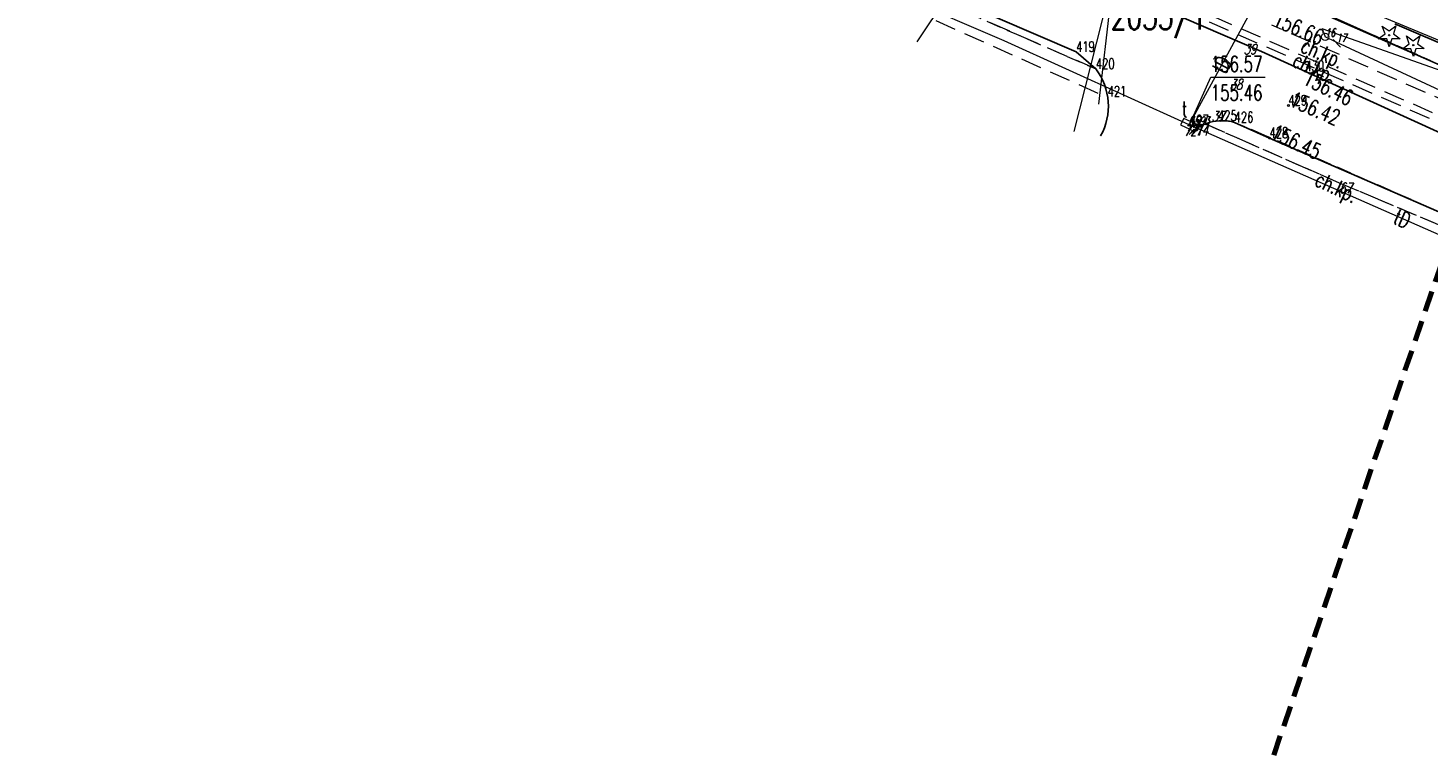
# Model space of a CAD drawing. Header units: metres. Extents: x 8438757 to 16876328, y 5732263 to 11465158.
# Tile 2 of 19: x 8438860 to 8438994, y 5732263 to 5732333. Entities that reach past the tile are written whole.
import ezdxf
from ezdxf.enums import TextEntityAlignment as Align

# ---------------------------------------------------------------- set-up
doc = ezdxf.new("R2010")
doc.units = ezdxf.units.M
doc.header["$MEASUREMENT"] = 0
for name, pattern in [('2', [3, 2, -1]), ('2_14', [1, -1]), ('2_KTCR02', [3, 2, -1]), ('2_KTJZ01', [4, 3, -1]), ('2_KTKR01', [0]), ('2_PTTU', [2.1, 1.4, -0.7]), ('4_1', [0]), ('4_SUPE_01', [0]), ('4_SUPK_01', [0]), ('4_SUPT_01', [0]), ('4_SUPW_01', [0]), ('4_SUSM03_02', [0]), ('GDE', [0]), ('GUZ', [1.4, 0.7, -0.7])]:
    doc.linetypes.add(name, pattern=pattern)
doc.layers.get('0').update_dxf_attribs({"color": 250, "linetype": 'CONTINUOUS', "lineweight": 100})
for name, color, linetype, lineweight in [('Dzialki', 7, 'GDE', 18), ('KTCR_E_T_1', 7, 'CONTINUOUS', 15), ('KTCR_L_1', 7, '2_KTCR02', 18), ('KTJZ_L_0', 7, '2_KTJZ01', 18), ('KTKR_L_0', 7, '2_KTKR01', 25), ('KTOK_L_4', 7, 'CONTINUOUS', 25), ('Numery_dzialek', 7, 'CONTINUOUS', 18), ('OBOP_T_0', 3, 'CONTINUOUS', 18), ('PIKIETY_3_T_0', 255, 'CONTINUOUS', 0), ('PIKIETY_T_0', 6, 'CONTINUOUS', 18), ('PIKIETY_T_1', 5, 'CONTINUOUS', 18), ('PTTU_L_2', 7, '2_PTTU', 18), ('ROBOCZA_L_0', 3, '2', 70), ('RTPW_T_1', 7, 'CONTINUOUS', 15), ('SUPE_L_3', 1, '4_SUPE_01', 18), ('SUPK_L_0', 34, '4_SUPK_01', 18), ('SUPK_L_4', 34, '4_SUPK_01', 18), ('SUPT_E_T_0', 30, 'CONTINUOUS', 15), ('SUPT_L_0', 30, '4_SUPT_01', 18), ('SUPW_L_0', 5, '4_SUPW_01', 18), ('SUSM_L_4', 7, 'CONTINUOUS', 18), ('SUSM_T_0', 7, 'CONTINUOUS', 18), ('SUTK_T_0', 7, 'CONTINUOUS', 18), ('SUTT_T_0', 30, 'CONTINUOUS', 18), ('SUUT_E_T_9', 30, 'CONTINUOUS', 15), ('SUUT_T_1', 30, 'CONTINUOUS', 18), ('Uzytki', 7, 'GUZ', 18)]:
    doc.layers.add(name, color=color, linetype=linetype, lineweight=lineweight)
doc.styles.get("Standard").update_dxf_attribs({"font": 'Simplex.SHX', "width": 0.75})

# ---------------------------------------------------------------- blocks, each defined once
blk = doc.blocks.new('2_OBOP01_01')
at = {"linetype": 'Continuous'}
for p, q in [((-1.04, -0.35), (-0.4, 0.13)), ((-0.4, 0.13), (-0.66, 0.88)), ((-0.66, 0.88), (-0.01, 0.42)), ((-0.01, 0.42), (0.64, 0.9)), ((0.64, 0.9), (0.4, 0.13)), ((0.4, 0.13), (1.05, -0.33)), ((-0.24, -0.34), (-1.04, -0.35)), ((0.01, -1.1), (-0.24, -0.34)), ((0.25, -0.34), (0.01, -1.1)), ((1.05, -0.33), (0.25, -0.34))]:
    blk.add_line(p, q, dxfattribs=at)
blk.add_circle((0, 0), 0.06, dxfattribs=at)
blk = doc.blocks.new('2_RTPW02')
at = {"linetype": 'Continuous'}
blk.add_circle((0, 0), 0.09, dxfattribs=at)
blk = doc.blocks.new('4_SUSM01_01')
at = {"linetype": 'Continuous'}
for p, q in [((-1.0607, 1.0607), (-1.7678, 1.7678)), ((1.0607, 1.0607), (1.7678, 1.7678)), ((-1.0607, -1.0607), (-1.7678, -1.7678)), ((1.0607, -1.0607), (1.7678, -1.7678))]:
    blk.add_line(p, q, dxfattribs=at)
blk = doc.blocks.new('4_SUPS01_07')
at = {"linetype": 'Continuous'}
blk.add_circle((0, 0), 0.125, dxfattribs=at)
blk = doc.blocks.new('4_SUUS15_07B')
at = {"linetype": 'Continuous'}
for p, q in [((0.75, 0.35), (-0.75, 0.35)), ((-0.75, 0.35), (-0.75, -0.35)), ((0.75, -0.35), (0.75, 0.35)), ((-0.75, -0.35), (0.75, -0.35))]:
    blk.add_line(p, q, dxfattribs=at)

msp = doc.modelspace()

# ---------------------------------------------------------------- linework, layer by layer
at = {"layer": 'Dzialki'}
msp.add_line((8438822.52, 5732406.79), (8438995.5, 5732329.21), dxfattribs=at)
msp.add_line((8438822.52, 5732406.79), (8438995.5, 5732329.21), dxfattribs=at)
at = {"layer": 'KTCR_L_1', "linetype": '2_KTCR02'}
for p, q in [((8438962.26, 5732328.93), (8438899.89, 5732356.26)), ((8438935.98, 5732338.46), (8438963.41, 5732326.19)), ((8438967.92, 5732336.42), (8438997.87, 5732323.28)), ((8438996.96, 5732322.98), (8438968.3, 5732335.54)), ((8438978.13, 5732330.59), (8438968.87, 5732334.59)), ((8438999.32, 5732324.27), (8438979.12, 5732333.14)), ((8438995.65, 5732322.63), (8438978.13, 5732330.59)), ((8438972.75, 5732323.67), (8438985.58, 5732318.02)), ((8438985.58, 5732318.02), (8438999.29, 5732312.24))]:
    msp.add_line(p, q, dxfattribs=at)
for centre, radius, start, end in [((8438957.5, 5732325.32), 5.98, 8.3839, 37.1732), ((8438974.37, 5732319.5), 4.47, 111.2384, 135.0038)]:
    msp.add_arc(centre, radius, start, end, dxfattribs=at)
at = {"layer": 'KTJZ_L_0', "linetype": '2_KTKR01'}
for p, q in [((8438960.37, 5732330.57), (8438949, 5732335.46)), ((8438968.87, 5732334.59), (8438978.12, 5732330.6)), ((8438962.26, 5732328.93), (8438960.37, 5732330.57)), ((8438978.12, 5732330.6), (8438995.65, 5732322.63)), ((8438978.9, 5732322.31), (8438975.55, 5732323.81)), ((8438998.23, 5732313.87), (8438978.9, 5732322.31))]:
    msp.add_line(p, q, dxfattribs=at)
for centre, radius, start, end in [((8438957.59, 5732325.37), 5.87, 330.907, 37.3024), ((8438974.37, 5732319.5), 4.47, 74.6782, 135.0038)]:
    msp.add_arc(centre, radius, start, end, dxfattribs=at)
at = {"layer": 'KTKR_L_0', "linetype": '2_KTKR01'}
for p, q in [((8438960.37, 5732330.57), (8438949, 5732335.46)), ((8438968.87, 5732334.59), (8438978.12, 5732330.6)), ((8438962.26, 5732328.93), (8438960.37, 5732330.57)), ((8438978.12, 5732330.6), (8438995.65, 5732322.63)), ((8438978.9, 5732322.31), (8438975.55, 5732323.81)), ((8438998.23, 5732313.87), (8438978.9, 5732322.31))]:
    msp.add_line(p, q, dxfattribs=at)
for centre, radius, start, end in [((8438957.59, 5732325.37), 5.87, 330.907, 37.3024), ((8438974.37, 5732319.5), 4.47, 74.6782, 135.0038)]:
    msp.add_arc(centre, radius, start, end, dxfattribs=at)
at = {"layer": 'KTOK_L_4'}
msp.add_line((8439001.32, 5732328.79), (8438990.89, 5732333.24), dxfattribs=at)
at = {"layer": 'PTTU_L_2', "linetype": '2_PTTU'}
for p, q in [((8438899.89, 5732356.26), (8438962.26, 5732328.93)), ((8438960.37, 5732330.57), (8438949, 5732335.46)), ((8438972.75, 5732323.67), (8438985.58, 5732318.02)), ((8438978.46, 5732322.56), (8438975.55, 5732323.81)), ((8438998.23, 5732313.87), (8438978.46, 5732322.56)), ((8438985.58, 5732318.02), (8438999.29, 5732312.24))]:
    msp.add_line(p, q, dxfattribs=at)
at = {"layer": 'PTTU_L_2', "linetype": '2_14'}
msp.add_line((8438970.02, 5732342.14), (8438998.15, 5732330.42), dxfattribs=at)
at = {"layer": 'PTTU_L_2', "linetype": '2_PTTU'}
for centre, radius, start, end in [((8436867.98, 5729917.32), 3194.03, 49.02857, 49.07345), ((8438974.37, 5732319.5), 4.47, 74.6782, 111.2384)]:
    msp.add_arc(centre, radius, start, end, dxfattribs=at)
at = {"layer": 'ROBOCZA_L_0', "linetype": '2'}
msp.add_line((8439008.97, 5732350.19), (8438979.31, 5732263.18), dxfattribs=at)
at = {"layer": 'SUPE_L_3', "linetype": '4_SUPE_01'}
msp.add_line((8438983.92, 5732332.8), (8439017.06, 5732321.09), dxfattribs=at)
at = {"layer": 'SUPK_L_0', "linetype": '4_SUPK_01'}
msp.add_line((8438964, 5732338.14), (8438960.15, 5732322.92), dxfattribs=at)
at = {"layer": 'SUPK_L_0', "linetype": '4_1'}
msp.add_line((8438964, 5732338.14), (8438960.15, 5732322.92), dxfattribs=at)
at = {"layer": 'SUPK_L_4', "linetype": '4_SUPK_01'}
msp.add_line((8438962.56, 5732325.55), (8438964, 5732338.14), dxfattribs=at)
at = {"layer": 'SUPT_L_0', "linetype": '4_SUPT_01'}
for p, q in [((8438953.49, 5732331.63), (8438918.03, 5732346.87)), ((8438971.21, 5732323.56), (8438978.87, 5732337.71)), ((8438971.21, 5732323.56), (8438953.49, 5732331.63)), ((8438985.29, 5732331.5), (8438984.23, 5732332.01)), ((8439007.29, 5732321.23), (8438985.29, 5732331.5)), ((8439011.19, 5732305.96), (8438971.21, 5732323.56))]:
    msp.add_line(p, q, dxfattribs=at)
at = {"layer": 'SUPW_L_0', "linetype": '4_SUPW_01'}
msp.add_line((8438969.89, 5732340.45), (8438998.45, 5732327.86), dxfattribs=at)
at = {"layer": 'SUPW_L_0', "linetype": '4_1'}
msp.add_line((8438998.45, 5732327.86), (8438969.89, 5732340.45), dxfattribs=at)
msp.add_line((8438998.45, 5732327.86), (8438969.89, 5732340.45), dxfattribs=at)
at = {"layer": 'SUSM_L_4', "linetype": '4_SUSM03_02'}
msp.add_line((8438984.06, 5732332.46), (8438984.23, 5732332.01), dxfattribs=at)
msp.add_circle((8438984.23, 5732332.01), 0.35, dxfattribs=at)
at = {"layer": 'SUTK_T_0', "linetype": 'Continuous'}
msp.add_line((8438945.14, 5732331.54), (8438949.79, 5732338.51), dxfattribs=at)
at = {"layer": 'SUTT_T_0', "linetype": 'Continuous'}
for p, q in [((8438971.22, 5732323.56), (8438973.27, 5732328.15)), ((8438973.27, 5732328.15), (8438978.48, 5732328.15))]:
    msp.add_line(p, q, dxfattribs=at)
at = {"layer": 'Uzytki'}
msp.add_line((8438822.52, 5732406.79), (8438995.92, 5732329.02), dxfattribs=at)
msp.add_line((8438822.52, 5732406.79), (8438995.92, 5732329.02), dxfattribs=at)

# ---------------------------------------------------------------- block references
at = {"layer": 'OBOP_T_0'}
for p in [(8438990.36, 5732332.16), (8438992.67, 5732331.21)]:
    msp.add_blockref('2_OBOP01_01', p, dxfattribs=at)
at = {"layer": 'RTPW_T_1'}
for p in [(8438982.34, 5732328.71), (8438980.7, 5732325.43), (8438978.9, 5732322.31)]:
    msp.add_blockref('2_RTPW02', p, dxfattribs=at)
at = {"layer": 'SUSM_T_0'}
msp.add_blockref('4_SUSM01_01', (8438983.92, 5732332.8), dxfattribs=at)
at = {"layer": 'SUTT_T_0'}
msp.add_blockref('4_SUPS01_07', (8438971.21, 5732323.56), dxfattribs=at)
at = {"layer": 'SUUT_T_1', "rotation": 335.0350660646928}
msp.add_blockref('4_SUUS15_07B', (8438971.21, 5732323.56), dxfattribs=at)

# ---------------------------------------------------------------- texts
at = {"layer": 'KTCR_E_T_1', "width": 0.7}
for rotation, p in [(336.3114, (8438983.87, 5732330.24)), (335.0329, (8438983.09, 5732328.82)), (334.9831, (8438985.22, 5732317.38))]:
    msp.add_text('ch.kp.', height=1.5, rotation=rotation, dxfattribs=at).set_placement(p, align=Align.MIDDLE)
at = {"layer": 'Numery_dzialek', "width": 0.7}
msp.add_text('2035/1', height=2.5, dxfattribs=at).set_placement((8438963.7, 5732335.22), align=Align.TOP_LEFT)
at = {"layer": 'PIKIETY_3_T_0', "oblique": 15, "width": 0.7}
for s, p in [('16', (8438984.23, 5732332.01)), ('17', (8438985.29, 5732331.5)), ('1593', (8438971.22, 5732323.56))]:
    msp.add_text(s, height=0.8, dxfattribs=at).set_placement(p)
at = {"layer": 'PIKIETY_T_0', "oblique": 15, "width": 0.7}
for s, p in [('39', (8438976.43, 5732331.32)), ('38', (8438975.08, 5732327.96)), ('69', (8438971.05, 5732324.42)), ('37', (8438973.36, 5732324.9)), ('72', (8438970.7, 5732323.52)), ('73', (8438970.9, 5732323.96)), ('71', (8438971.23, 5732323.55)), ('74', (8438971.81, 5732323.56)), ('67', (8438985.58, 5732318.02))]:
    msp.add_text(s, height=1, dxfattribs=at).set_placement(p, align=Align.TOP_LEFT)
at = {"layer": 'PIKIETY_T_1', "width": 0.7}
for s, p in [('419', (8438960.37, 5732330.57)), ('420', (8438962.26, 5732328.93)), ('430', (8438982.34, 5732328.71)), ('421', (8438963.39, 5732326.28)), ('429', (8438980.7, 5732325.43)), ('427', (8438971.27, 5732323.53)), ('425', (8438973.96, 5732323.95)), ('426', (8438975.55, 5732323.81)), ('428', (8438978.9, 5732322.31))]:
    msp.add_text(s, height=1, dxfattribs=at).set_placement(p)
at = {"layer": 'RTPW_T_1', "width": 0.7}
for s, rotation, p in [('156.66', 336.5612, (8438979.12, 5732333.13)), ('156.46', 333.7587, (8438981.98, 5732327.54)), ('156.42', 336.5955, (8438980.7, 5732325.43)), ('156.45', 334.9483, (8438978.9, 5732322.31))]:
    msp.add_text(s, height=1.5, rotation=rotation, dxfattribs=at).set_placement(p)
at = {"layer": 'SUPT_E_T_0', "width": 0.7}
for rotation, p in [(61.5711, (8438974.33, 5732329.32)), (336.2286, (8438991.61, 5732314.58))]:
    msp.add_text('tD', height=1.5, rotation=rotation, dxfattribs=at).set_placement(p, align=Align.MIDDLE)
at = {"layer": 'SUTT_T_0', "width": 0.7}
for s, p in [('156.57', (8438973.27, 5732330.15)), ('155.46', (8438973.27, 5732327.4))]:
    msp.add_text(s, height=1.5, dxfattribs=at).set_placement(p, align=Align.TOP_LEFT)
at = {"layer": 'SUUT_E_T_9', "width": 0.7}
msp.add_text('t', height=1.5, dxfattribs=at).set_placement((8438970.5, 5732324.32))

doc.saveas('drawing.dxf')
